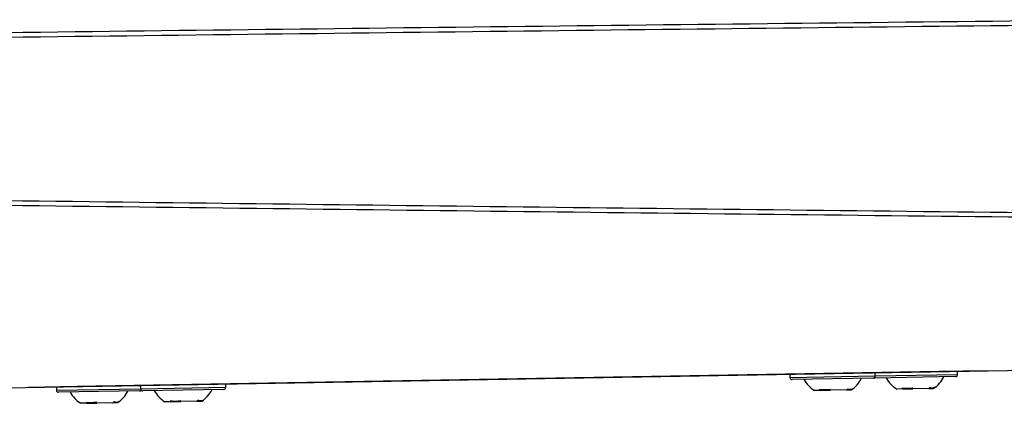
# Model space of a CAD drawing. Header units: millimetres. Extents: x -117 to 444, y -157 to 472.
# Tile 48 of 160: x 55 to 101, y 82 to 100. Entities that reach past the tile are written whole.
import ezdxf

# ---------------------------------------------------------------- set-up
doc = ezdxf.new("R2010")
doc.units = ezdxf.units.MM

msp = doc.modelspace()

# ---------------------------------------------------------------- linework, layer by layer
at = {"color": 7, "linetype": 'Continuous', "lineweight": 25}
for p, q in [((54.679, 83.14), (102.793, 83.979)), ((97.914, 83.894), (57.97, 83.197)), ((91.015, 83.774), (91.017, 83.624)), ((91.017, 83.624), (94.967, 83.693)), ((94.869, 83.591), (91.119, 83.525)), ((98.688, 83.658), (94.938, 83.592)), ((94.967, 83.693), (94.964, 83.843)), ((94.967, 83.693), (98.786, 83.759)), ((100.164, 83.933), (97.914, 83.894)), ((97.914, 83.894), (97.914, 83.894)), ((98.786, 83.759), (98.783, 83.909)), ((100.164, 83.933), (100.171, 83.934)), ((55.713, 83.158), (55.719, 83.158)), ((57.97, 83.197), (55.719, 83.158)), ((57.022, 83.18), (57.025, 83.03)), ((57.025, 83.03), (60.922, 83.098)), ((57.97, 83.197), (57.97, 83.197)), ((60.919, 83.248), (60.922, 83.098)), ((60.922, 83.098), (64.871, 83.167)), ((64.773, 83.066), (61.024, 83)), ((64.871, 83.167), (64.869, 83.317)), ((93.631, 83.043), (92.891, 83.03)), ((93.631, 83.043), (93.85, 83.047)), ((93.857, 83.047), (93.85, 83.047)), ((96.244, 83.089), (95.968, 83.084)), ((96.244, 83.089), (96.415, 83.092)), ((96.415, 83.092), (96.56, 83.094)), ((96.56, 83.094), (96.71, 83.097)), ((97.451, 83.11), (96.71, 83.097)), ((97.451, 83.11), (97.669, 83.113)), ((97.676, 83.114), (97.669, 83.113)), ((60.876, 82.998), (57.126, 82.932)), ((92.425, 83.022), (92.149, 83.017)), ((92.425, 83.022), (92.596, 83.025)), ((92.596, 83.025), (92.74, 83.027)), ((92.74, 83.027), (92.891, 83.03)), ((58.432, 82.429), (58.156, 82.424)), ((58.432, 82.429), (58.603, 82.432)), ((58.603, 82.432), (58.747, 82.434)), ((58.747, 82.434), (58.898, 82.437)), ((59.638, 82.45), (58.898, 82.437)), ((59.638, 82.45), (59.857, 82.453)), ((59.864, 82.454), (59.857, 82.453)), ((62.329, 82.497), (62.054, 82.492)), ((62.329, 82.497), (62.5, 82.5)), ((62.5, 82.5), (62.645, 82.502)), ((62.645, 82.502), (62.796, 82.505)), ((63.536, 82.518), (62.796, 82.505)), ((63.536, 82.518), (63.754, 82.522)), ((63.762, 82.522), (63.754, 82.522))]:
    msp.add_line(p, q, dxfattribs=at)
at = {"color": 7, "linetype": 'Continuous', "lineweight": 25, "flags": 128}
msp.add_lwpolyline([(94.903, 83.598), (94.919, 83.594), (94.938, 83.592)], dxfattribs=at)
at = {"color": 7, "linetype": 'Continuous', "lineweight": 25}
for centre, radius, start, end in [((91.117, 83.625), 0.1, 181, 271), ((92.901, 84.225), 1.423, 209.0298, 238.1191), ((93.064, 84.228), 1.423, 303.8809, 332.9702), ((94.867, 83.691), 0.1, 271, 1), ((96.72, 84.292), 1.423, 209.0298, 238.1191), ((96.883, 84.295), 1.423, 303.8809, 332.9702), ((98.686, 83.758), 0.1, 271, 1), ((61.022, 83.1), 0.1, 181, 271), ((62.968, 83.703), 1.423, 303.8809, 332.9702), ((64.771, 83.166), 0.1, 271, 1), ((57.125, 83.032), 0.1, 181, 271), ((58.908, 83.632), 1.423, 209.0298, 238.1191), ((59.071, 83.635), 1.423, 303.8809, 332.9702), ((60.874, 83.098), 0.1, 271, 318.7745), ((62.805, 83.7), 1.423, 209.0298, 238.1191)]:
    msp.add_arc(centre, radius, start, end, dxfattribs=at)
for points in [[(54.679, 99.6), (71.791, 99.811), (88.903, 100.006), (106.016, 100.19)], [(105.938, 99.966), (88.851, 99.778), (71.765, 99.58), (54.679, 99.365)], [(54.679, 91.818), (71.176, 91.61), (87.673, 91.418), (104.171, 91.236)], [(104.241, 91.012), (87.72, 91.19), (71.199, 91.379), (54.679, 91.582)], [(92.392, 83.071), (92.541, 83.048), (92.7, 83.05), (92.859, 83.079)], [(92.392, 83.071), (92.403, 83.054), (92.414, 83.037), (92.425, 83.022)], [(92.891, 83.03), (92.88, 83.046), (92.869, 83.062), (92.859, 83.079)], [(93.698, 83.094), (93.676, 83.076), (93.654, 83.059), (93.631, 83.043)], [(93.698, 83.094), (93.782, 83.069), (93.857, 83.071), (93.916, 83.097)], [(93.85, 83.047), (93.872, 83.063), (93.895, 83.08), (93.916, 83.097)], [(96.211, 83.137), (96.36, 83.114), (96.519, 83.117), (96.678, 83.146)], [(96.211, 83.137), (96.222, 83.12), (96.233, 83.104), (96.244, 83.089)], [(96.71, 83.097), (96.699, 83.112), (96.689, 83.128), (96.678, 83.146)], [(97.517, 83.16), (97.496, 83.143), (97.473, 83.126), (97.451, 83.11)], [(97.517, 83.16), (97.601, 83.136), (97.676, 83.137), (97.736, 83.164)], [(97.669, 83.113), (97.691, 83.13), (97.714, 83.146), (97.736, 83.164)], [(58.399, 82.477), (58.548, 82.454), (58.707, 82.457), (58.866, 82.486)], [(58.399, 82.477), (58.41, 82.46), (58.421, 82.444), (58.432, 82.429)], [(58.898, 82.437), (58.887, 82.452), (58.876, 82.468), (58.866, 82.486)], [(59.705, 82.5), (59.683, 82.483), (59.661, 82.466), (59.638, 82.45)], [(59.705, 82.5), (59.789, 82.476), (59.864, 82.477), (59.923, 82.504)], [(59.857, 82.453), (59.879, 82.469), (59.902, 82.486), (59.923, 82.504)], [(62.297, 82.545), (62.445, 82.522), (62.605, 82.525), (62.763, 82.554)], [(62.297, 82.545), (62.308, 82.528), (62.318, 82.512), (62.329, 82.497)], [(62.796, 82.505), (62.785, 82.52), (62.774, 82.536), (62.763, 82.554)], [(63.603, 82.568), (63.581, 82.551), (63.559, 82.534), (63.536, 82.518)], [(63.603, 82.568), (63.686, 82.544), (63.761, 82.545), (63.821, 82.572)], [(63.754, 82.522), (63.777, 82.538), (63.799, 82.554), (63.821, 82.572)]]:
    msp.add_open_spline(points, degree=3, dxfattribs=at)

doc.saveas('drawing.dxf')
